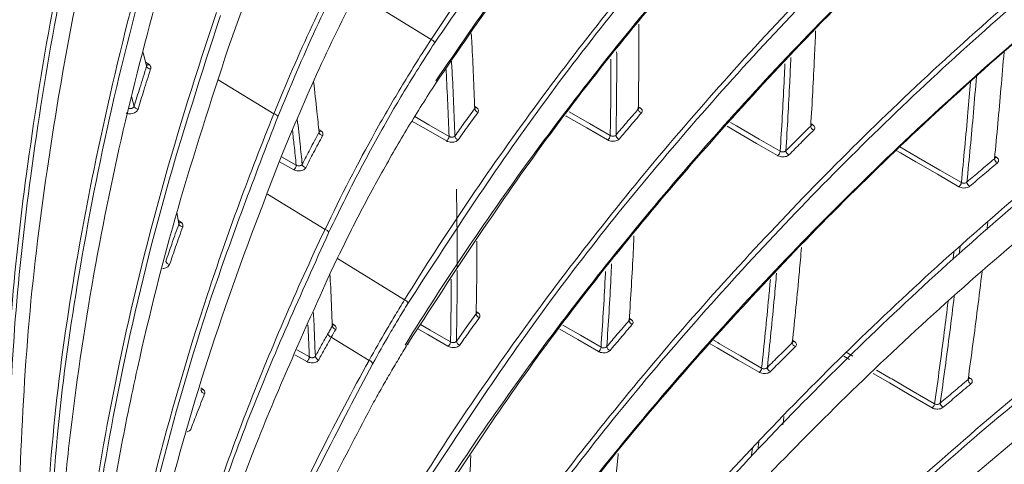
# Model space of a CAD drawing. Header units: millimetres. Extents: x 0 to 1118, y 0 to 864.
# Tile 80 of 256: x 398.95 to 412.42, y 181.28 to 187.36. Entities that reach past the tile are written whole.
import ezdxf

# ---------------------------------------------------------------- set-up
doc = ezdxf.new("R2010")
doc.units = ezdxf.units.MM

msp = doc.modelspace()

# ---------------------------------------------------------------- linework, layer by layer
at = {"color": 9, "linetype": 'Continuous', "lineweight": 15}
for p, q in [((404.579, 187.085), (403.559, 187.716)), ((400.675, 186.775), (400.718, 186.747)), ((401.669, 186.535), (402.429, 186.071)), ((400.484, 186.307), (400.517, 186.172)), ((405.174, 186.173), (405.201, 186.155)), ((407.412, 186.167), (407.438, 186.15)), ((409.771, 185.936), (409.798, 185.918)), ((403.044, 185.854), (403.073, 185.835)), ((402.702, 185.303), (402.506, 185.415)), ((402.531, 185.483), (402.734, 185.367)), ((412.286, 185.491), (412.313, 185.473)), ((412.287, 185.472), (412.29, 185.47)), ((402.341, 184.971), (403.128, 184.488)), ((401.123, 184.61), (401.158, 184.586)), ((411.811, 184.254), (411.8, 184.152)), ((404.216, 183.525), (403.298, 184.093)), ((405.196, 183.364), (405.221, 183.347)), ((407.289, 183.274), (407.314, 183.258)), ((403.227, 183.2), (403.253, 183.183)), ((409.521, 182.974), (409.547, 182.957)), ((409.521, 182.955), (409.524, 182.954)), ((410.298, 182.708), (410.223, 182.753)), ((410.252, 182.81), (410.346, 182.755)), ((411.926, 182.47), (411.953, 182.452)), ((411.926, 182.451), (411.929, 182.449)), ((401.428, 182.322), (401.458, 182.303)), ((408.957, 181.377), (408.972, 181.499))]:
    msp.add_line(p, q, dxfattribs=at)
at = {"color": 7, "linetype": 'Continuous', "lineweight": 15}
for p, q in [((400.689, 186.72), (400.641, 186.91)), ((401.13, 184.565), (401.103, 184.719)), ((412.179, 184.482), (412.19, 184.584)), ((401.132, 184.577), (401.132, 184.577)), ((403.214, 183.015), (403.731, 182.696))]:
    msp.add_line(p, q, dxfattribs=at)
at = {"color": 9, "linetype": 'Continuous', "lineweight": 15, "flags": 128}
for points in [[(405.174, 186.154), (405.176, 186.153), (405.178, 186.152)], [(406.466, 186.098), (406.745, 185.936), (407.028, 185.773)], [(404.788, 185.698), (404.511, 185.858), (404.317, 185.97)], [(404.356, 186.031), (404.547, 185.921), (404.824, 185.761)], [(406.992, 185.712), (406.71, 185.876), (406.427, 186.039), (406.421, 186.043)], [(408.673, 185.951), (408.753, 185.905), (408.777, 185.891), (409.065, 185.724), (409.352, 185.557)], [(409.317, 185.499), (409.029, 185.666), (408.742, 185.832), (408.625, 185.9)], [(411.794, 185.072), (411.501, 185.243), (411.209, 185.413), (410.996, 185.537), (410.939, 185.57)], [(410.987, 185.619), (411.222, 185.482), (411.245, 185.469), (411.537, 185.299), (411.829, 185.129)], [(403.226, 183.181), (403.228, 183.18), (403.23, 183.179)], [(404.809, 182.89), (404.532, 183.05), (404.397, 183.129)], [(404.436, 183.187), (404.568, 183.111), (404.845, 182.951)], [(406.867, 182.819), (406.584, 182.983), (406.337, 183.126)], [(406.38, 183.18), (406.62, 183.041), (406.902, 182.877)], [(408.439, 182.975), (408.5, 182.94), (408.524, 182.926), (408.811, 182.758), (409.098, 182.591)], [(402.745, 182.841), (402.802, 182.808), (402.914, 182.744)], [(409.063, 182.535), (408.776, 182.702), (408.489, 182.87), (408.396, 182.924)], [(402.879, 182.681), (402.767, 182.746), (402.716, 182.775)], [(410.671, 182.565), (410.858, 182.456), (410.88, 182.444), (411.172, 182.273), (411.464, 182.103)], [(411.428, 182.049), (411.137, 182.219), (410.845, 182.389), (410.631, 182.514), (410.623, 182.519)]]:
    msp.add_lwpolyline(points, dxfattribs=at)
at = {"color": 7, "linetype": 'Continuous', "lineweight": 15}
for centre, radius, start, end in [((404.567, 187.028), 0.058, 7.5988, 77.5244), ((400.744, 186.743), 0.06, 202.2211, 269.0713), ((400.572, 186.195), 0.0595, 202.2626, 269.6236), ((402.425, 186.012), 0.059, 17.1074, 85.6885), ((405.234, 186.149), 0.0588, 186.018, 256.1181), ((407.472, 186.141), 0.0609, 184.5665, 253.2343), ((403.104, 185.829), 0.058, 190.7271, 260.8502), ((409.832, 185.907), 0.0634, 183.5606, 250.0305), ((404.743, 185.766), 0.0814, 303.9339, 356.9329), ((404.963, 185.772), 0.0585, 186.0872, 256.5039), ((406.946, 185.78), 0.0821, 304.0649, 354.8065), ((407.167, 185.783), 0.0606, 184.6046, 253.639), ((409.27, 185.567), 0.0825, 304.1585, 353.045), ((409.493, 185.568), 0.063, 183.5767, 250.4834), ((412.349, 185.459), 0.0666, 182.9385, 246.2325), ((402.654, 185.368), 0.0808, 306.6236, 359.5136), ((402.873, 185.39), 0.058, 191.504, 261.7615), ((411.747, 185.141), 0.0828, 304.237, 351.5543), ((411.971, 185.14), 0.0661, 182.9365, 246.7754), ((401.185, 184.582), 0.0577, 197.2844, 267.3092), ((403.121, 184.43), 0.0578, 12.3685, 83.0592), ((401.006, 184.068), 0.0572, 197.3245, 267.839), ((404.205, 183.469), 0.0569, 6.4053, 78.5742), ((405.254, 183.34), 0.0585, 184.8318, 256.2688), ((407.347, 183.249), 0.0606, 183.6425, 253.3294), ((403.285, 183.178), 0.057, 187.7278, 259.9787), ((403.224, 183.071), 0.0569, 187.9144, 260.2113), ((404.237, 182.937), 0.0308, 297.7715, 1.4974), ((404.763, 182.958), 0.082, 303.9761, 354.7405), ((404.983, 182.963), 0.0582, 184.8618, 256.6602), ((406.82, 182.887), 0.0825, 304.0685, 352.8357), ((407.042, 182.89), 0.0603, 183.6464, 253.7389), ((409.581, 182.945), 0.0632, 182.8742, 250.0705), ((402.832, 182.748), 0.0816, 304.9982, 357.039), ((403.052, 182.761), 0.0567, 187.947, 260.5215), ((403.722, 182.64), 0.0568, 7.8849, 80.411), ((409.017, 182.604), 0.0828, 304.1368, 351.2471), ((409.239, 182.605), 0.0628, 182.8577, 250.5283), ((411.988, 182.438), 0.0666, 182.4876, 246.2082), ((401.441, 182.323), 0.0266, 242.3592, 310.3348), ((401.487, 182.299), 0.0558, 192.6188, 265.4287), ((411.382, 182.117), 0.083, 304.1984, 349.8955), ((411.607, 182.117), 0.066, 182.4531, 246.7567)]:
    msp.add_arc(centre, radius, start, end, dxfattribs=at)
at = {"color": 9, "linetype": 'Continuous', "lineweight": 15}
for centre, radius, start, end in [((400.696, 186.767), 0.0297, 245.0528, 317.7547), ((405.186, 186.179), 0.0282, 257.2583, 301.7924), ((407.424, 186.17), 0.025, 240.7966, 304.2024), ((403.057, 185.856), 0.0266, 242.6165, 307.3803), ((409.784, 185.938), 0.025, 240.3066, 304.4536), ((412.298, 185.496), 0.0278, 255.4606, 302.4834), ((401.139, 184.606), 0.0278, 243.3147, 314.5608), ((405.207, 183.368), 0.025, 240.7408, 304.0532), ((407.3, 183.278), 0.0249, 240.231, 304.3106), ((403.237, 183.207), 0.0288, 257.4167, 303.2348), ((409.532, 182.98), 0.0277, 255.1906, 302.3574), ((411.938, 182.475), 0.0277, 254.8361, 302.5557)]:
    msp.add_arc(centre, radius, start, end, dxfattribs=at)
at = {"color": 7, "linetype": 'Continuous', "lineweight": 15}
for points, knots in [([(411.547, 221.277), (411.012, 220.965), (409.94, 220.34), (407.98, 219.061), (405.711, 217.417), (403.228, 215.378), (400.919, 213.269), (398.765, 211.107), (396.744, 208.901), (394.837, 206.663), (392.409, 203.645), (390.392, 200.977), (388.327, 198.318), (386.801, 196.415), (385.151, 194.532), (383.709, 193.047), (382.563, 191.956), (381.348, 190.894), (380.058, 189.867), (378.682, 188.873), (377.216, 187.92), (375.661, 187.012), (374.018, 186.155), (372.289, 185.354), (370.479, 184.614), (368.59, 183.937), (366.636, 183.326), (364.624, 182.782), (362.567, 182.299), (360.476, 181.873), (358.36, 181.494), (355.523, 181.038), (351.959, 180.532), (348.212, 180.001), (345.016, 179.485), (342.522, 179.016), (340.218, 178.499), (338.103, 177.932), (336.043, 177.261), (334.326, 176.567), (332.935, 175.898), (332.222, 175.485), (331.865, 175.278)], [0, 0, 0, 0, 0.0193822, 0.0388004, 0.075345, 0.1120217, 0.1486283, 0.1853012, 0.2219431, 0.2586245, 0.2953262, 0.3688295, 0.387236, 0.4240983, 0.4615096, 0.4802981, 0.4991074, 0.5176371, 0.5361868, 0.5547781, 0.5733481, 0.5919726, 0.6105533, 0.6291427, 0.6478005, 0.6663925, 0.6850541, 0.7036351, 0.7221884, 0.740787, 0.7592835, 0.7777999, 0.8146582, 0.851371, 0.8745471, 0.8977545, 0.9169135, 0.9361394, 0.9556682, 0.9753594, 0.9876467, 1, 1, 1, 1]), ([(404.579, 187.085), (404.579, 187.085), (405.154, 187.962), (406.396, 189.701), (408.52, 192.239), (410.515, 194.291), (412.252, 195.882), (413.801, 197.188), (415.622, 198.593), (417.098, 199.551), (417.837, 200.032)], [0, 0, 0, 0, 0.000001, 0.18605, 0.372753, 0.558815, 0.652291, 0.745763, 0.872633, 1, 1, 1, 1]), ([(417.872, 199.972), (417.137, 199.494), (415.662, 198.537), (413.845, 197.136), (412.299, 195.833), (410.562, 194.243), (408.572, 192.193), (406.431, 189.656), (405.227, 187.91), (404.624, 187.036)], [0, 0, 0, 0, 0.126811, 0.25418, 0.347145, 0.440239, 0.6272, 0.813269, 1, 1, 1, 1]), ([(404.644, 186.491), (405.243, 187.362), (406.443, 189.109), (408.577, 191.643), (410.563, 193.695), (412.297, 195.286), (413.843, 196.592), (415.662, 197.998), (417.135, 198.957), (417.874, 199.438)], [0, 0, 0, 0, 0.186028, 0.372711, 0.558734, 0.652125, 0.74564, 0.872572, 1, 1, 1, 1]), ([(417.838, 199.416), (417.102, 198.937), (415.627, 197.976), (413.809, 196.571), (412.264, 195.266), (410.528, 193.674), (408.541, 191.621), (406.418, 189.102), (405.232, 187.376), (404.644, 186.522)], [0, 0, 0, 0, 0.127509, 0.255577, 0.348941, 0.442435, 0.630196, 0.817045, 1, 1, 1, 1]), ([(404.216, 183.525), (404.216, 183.525), (404.76, 184.409), (405.944, 186.161), (407.983, 188.723), (409.906, 190.797), (411.583, 192.409), (413.193, 193.841), (414.841, 195.155), (416.508, 196.349), (417.398, 196.922), (417.842, 197.208)], [0, 0, 0, 0, 0.000001, 0.177208, 0.355045, 0.532258, 0.621261, 0.710261, 0.854741, 0.927373, 1, 1, 1, 1]), ([(417.878, 197.149), (417.436, 196.864), (416.553, 196.295), (414.886, 195.102), (413.239, 193.79), (411.63, 192.359), (409.953, 190.748), (408.036, 188.676), (405.978, 186.116), (404.834, 184.357), (404.261, 183.476)], [0, 0, 0, 0, 0.072153, 0.14443, 0.289681, 0.378234, 0.4669, 0.644913, 0.822141, 1, 1, 1, 1]), ([(417.843, 196.593), (417.401, 196.308), (416.517, 195.738), (414.849, 194.543), (413.201, 193.229), (411.591, 191.797), (409.914, 190.184), (407.993, 188.111), (405.952, 185.545), (404.769, 183.793), (404.223, 182.906), (404.223, 182.906)], [0, 0, 0, 0, 0.072183, 0.144489, 0.289799, 0.37834, 0.466994, 0.644984, 0.822176, 0.999999, 1, 1, 1, 1]), ([(404.268, 182.938), (404.839, 183.816), (405.981, 185.575), (408.034, 188.132), (409.95, 190.206), (411.625, 191.817), (413.234, 193.249), (414.88, 194.561), (416.546, 195.756), (417.434, 196.328), (417.878, 196.615)], [0, 0, 0, 0, 0.1772129, 0.3550568, 0.5322629, 0.6212062, 0.7102584, 0.8547401, 0.9273116, 1, 1, 1, 1]), ([(404.223, 180.701), (404.223, 180.701), (404.767, 181.585), (405.95, 183.337), (407.987, 185.899), (409.909, 187.973), (411.585, 189.586), (413.195, 191.019), (414.842, 192.333), (416.509, 193.528), (417.398, 194.101), (417.843, 194.388)], [0, 0, 0, 0, 0.0000005, 0.1771926, 0.3550154, 0.5322136, 0.6212087, 0.7102012, 0.8547114, 0.9273579, 1, 1, 1, 1]), ([(417.878, 194.328), (417.437, 194.043), (416.553, 193.474), (414.887, 192.28), (413.24, 190.967), (411.632, 189.536), (409.956, 187.925), (408.04, 185.852), (405.984, 183.291), (404.841, 181.531), (404.268, 180.65)], [0, 0, 0, 0, 0.072168, 0.14446, 0.289741, 0.378287, 0.466945, 0.644943, 0.822156, 1, 1, 1, 1]), ([(417.842, 193.773), (417.401, 193.488), (416.516, 192.919), (414.848, 191.724), (413.2, 190.411), (411.589, 188.979), (409.911, 187.367), (407.989, 185.294), (405.946, 182.729), (404.762, 180.976), (404.216, 180.089), (404.216, 180.089)], [0, 0, 0, 0, 0.072167, 0.144458, 0.289738, 0.378287, 0.466949, 0.644955, 0.822162, 0.999999, 1, 1, 1, 1]), ([(404.261, 180.12), (404.832, 180.998), (405.976, 182.757), (408.03, 185.314), (409.947, 187.388), (411.623, 188.999), (413.232, 190.43), (414.879, 191.742), (416.545, 192.936), (417.433, 193.508), (417.878, 193.795)], [0, 0, 0, 0, 0.177228, 0.355086, 0.532308, 0.621259, 0.710319, 0.85477, 0.927327, 1, 1, 1, 1]), ([(401.804, 186.966), (402.025, 187.574), (402.356, 188.486), (402.866, 189.63), (403.399, 190.723), (404.116, 192.016), (404.759, 192.936), (405.081, 193.396)], [0, 0, 0, 0, 0.252772, 0.379117, 0.505592, 0.752269, 1, 1, 1, 1]), ([(404.599, 178.613), (404.599, 178.613), (405.172, 179.491), (406.412, 181.23), (408.531, 183.769), (410.523, 185.822), (412.257, 187.414), (413.804, 188.721), (415.624, 190.128), (417.099, 191.089), (417.838, 191.57)], [0, 0, 0, 0, 0.000001, 0.186005, 0.372665, 0.558682, 0.652135, 0.745584, 0.872543, 1, 1, 1, 1]), ([(417.874, 191.51), (417.138, 191.031), (415.664, 190.072), (413.848, 188.668), (412.304, 187.363), (410.57, 185.772), (408.583, 183.721), (406.446, 181.182), (405.245, 179.436), (404.644, 178.561)], [0, 0, 0, 0, 0.126902, 0.25436, 0.347303, 0.440375, 0.627289, 0.813312, 1, 1, 1, 1]), ([(417.837, 190.956), (417.101, 190.477), (415.625, 189.519), (413.806, 188.116), (412.259, 186.812), (410.521, 185.221), (408.526, 183.17), (406.399, 180.628), (405.156, 178.889), (404.579, 178.009), (404.579, 178.009)], [0, 0, 0, 0, 0.12684, 0.254237, 0.347199, 0.440291, 0.627247, 0.813292, 0.999999, 1, 1, 1, 1]), ([(404.624, 178.038), (405.225, 178.909), (406.428, 180.655), (408.566, 183.189), (410.556, 185.24), (412.292, 186.831), (413.839, 188.135), (415.659, 189.54), (417.134, 190.497), (417.872, 190.977)], [0, 0, 0, 0, 0.1860729, 0.3727995, 0.558867, 0.6522811, 0.74582, 0.8726612, 1, 1, 1, 1]), ([(402.429, 186.071), (402.429, 186.071), (402.762, 186.894), (403.316, 188.084), (404.152, 189.548), (404.605, 190.242), (404.838, 190.577), (404.838, 190.577)], [0, 0, 0, 0, 0.000002, 0.494368, 0.74718, 0.999998, 1, 1, 1, 1]), ([(404.883, 190.529), (404.654, 190.187), (404.196, 189.505), (403.572, 188.399), (402.993, 187.247), (402.652, 186.436), (402.481, 186.029)], [0, 0, 0, 0, 0.252785, 0.505565, 0.752532, 1, 1, 1, 1]), ([(398.323, 182.317), (398.339, 182.998), (398.371, 184.359), (398.55, 186.345), (398.791, 188.263), (399.003, 189.495), (399.109, 190.111)], [0, 0, 0, 0, 0.2646555, 0.5293217, 0.7645329, 1, 1, 1, 1]), ([(402.557, 185.552), (402.728, 185.958), (403.07, 186.77), (403.643, 187.908), (404.252, 188.987), (404.693, 189.647), (404.914, 189.977)], [0, 0, 0, 0, 0.2516135, 0.5032346, 0.75135, 1, 1, 1, 1]), ([(398.73, 181.333), (398.757, 181.982), (398.811, 183.281), (399.04, 185.323), (399.377, 187.448), (399.684, 188.919), (399.853, 189.655), (399.853, 189.655)], [0, 0, 0, 0, 0.236149, 0.472797, 0.736403, 0.999999, 1, 1, 1, 1]), ([(399.912, 189.625), (399.752, 188.89), (399.432, 187.42), (399.1, 185.297), (398.87, 183.257), (398.816, 181.959), (398.789, 181.309)], [0, 0, 0, 0, 0.263625, 0.527242, 0.76339, 1, 1, 1, 1]), ([(398.947, 180.923), (398.978, 181.648), (399.041, 183.098), (399.302, 185.216), (399.64, 187.262), (399.929, 188.578), (400.074, 189.236)], [0, 0, 0, 0, 0.264013, 0.528034, 0.763856, 1, 1, 1, 1]), ([(399.28, 179.854), (399.321, 180.544), (399.405, 181.926), (399.719, 184.089), (400.167, 186.331), (400.565, 187.874), (400.784, 188.645), (400.784, 188.645)], [0, 0, 0, 0, 0.237257, 0.475165, 0.737588, 0.999999, 1, 1, 1, 1]), ([(404.869, 176.458), (404.869, 176.458), (405.473, 177.329), (406.771, 179.054), (408.977, 181.569), (411.041, 183.597), (412.839, 185.167), (414.33, 186.363), (415.972, 187.572), (417.21, 188.36), (417.83, 188.754)], [0, 0, 0, 0, 0.000001, 0.19446, 0.389598, 0.584078, 0.681743, 0.779552, 0.889614, 1, 1, 1, 1]), ([(417.865, 188.694), (417.248, 188.301), (416.01, 187.514), (414.374, 186.308), (412.886, 185.115), (411.089, 183.547), (409.029, 181.52), (406.805, 179.005), (405.545, 177.272), (404.914, 176.405)], [0, 0, 0, 0, 0.110018, 0.220393, 0.317551, 0.414859, 0.610349, 0.804826, 1, 1, 1, 1]), ([(400.84, 188.611), (400.633, 187.84), (400.219, 186.298), (399.778, 184.06), (399.462, 181.899), (399.379, 180.518), (399.337, 179.827)], [0, 0, 0, 0, 0.262443, 0.52488, 0.762142, 1, 1, 1, 1]), ([(399.467, 179.409), (399.486, 179.791), (399.525, 180.556), (399.679, 182.094), (399.959, 183.944), (400.41, 186.107), (400.786, 187.496), (400.974, 188.191)], [0, 0, 0, 0, 0.131702, 0.263529, 0.527031, 0.763318, 1, 1, 1, 1]), ([(404.883, 175.888), (405.514, 176.753), (406.779, 178.484), (409.005, 180.993), (411.07, 183.019), (412.871, 184.586), (414.364, 185.779), (416.006, 186.985), (417.244, 187.769), (417.863, 188.162)], [0, 0, 0, 0, 0.194559, 0.389795, 0.58435, 0.682055, 0.779903, 0.88979, 1, 1, 1, 1]), ([(399.724, 178.26), (399.781, 178.987), (399.896, 180.445), (400.303, 182.713), (400.874, 185.052), (401.372, 186.654), (401.645, 187.454), (401.645, 187.454)], [0, 0, 0, 0, 0.238325, 0.477478, 0.738746, 0.999999, 1, 1, 1, 1]), ([(401.699, 187.416), (401.44, 186.616), (400.922, 185.017), (400.361, 182.681), (399.951, 180.415), (399.837, 178.959), (399.78, 178.229)], [0, 0, 0, 0, 0.261288, 0.522571, 0.76091, 1, 1, 1, 1]), ([(407.412, 186.136), (407.414, 186.29), (407.419, 186.596), (407.422, 186.984), (407.421, 187.217), (407.421, 187.298)], [0, 0, 0, 0, 0.394146, 0.788327, 1, 1, 1, 1]), ([(405.175, 186.143), (405.17, 186.292), (405.158, 186.59), (405.142, 186.932), (405.131, 187.125), (405.128, 187.17)], [0, 0, 0, 0, 0.433241, 0.866529, 1, 1, 1, 1]), ([(409.769, 185.903), (409.779, 186.06), (409.798, 186.375), (409.82, 186.809), (409.832, 187.085), (409.837, 187.205)], [0, 0, 0, 0, 0.36094, 0.721907, 1, 1, 1, 1]), ([(403.128, 184.488), (403.128, 184.488), (403.346, 184.947), (403.692, 185.619), (404.187, 186.471), (404.447, 186.883), (404.579, 187.085), (404.579, 187.085)], [0, 0, 0, 0, 0.000003, 0.496084, 0.74804, 0.999997, 1, 1, 1, 1]), ([(404.624, 187.036), (404.494, 186.832), (404.232, 186.424), (403.863, 185.783), (403.508, 185.125), (403.288, 184.67), (403.177, 184.443)], [0, 0, 0, 0, 0.251946, 0.50389, 0.751854, 1, 1, 1, 1]), ([(399.881, 177.782), (399.907, 178.18), (399.96, 178.979), (400.112, 180.181), (400.31, 181.386), (400.624, 182.919), (401.092, 184.781), (401.567, 186.237), (401.804, 186.966)], [0, 0, 0, 0, 0.130975, 0.2621051, 0.3930937, 0.5241941, 0.7618569, 1, 1, 1, 1]), ([(412.282, 185.456), (412.298, 185.616), (412.329, 185.938), (412.372, 186.424), (412.4, 186.751), (412.413, 186.917), (412.413, 186.917)], [0, 0, 0, 0, 0.328561, 0.657144, 0.999374, 1, 1, 1, 1]), ([(400.682, 186.747), (400.683, 186.746), (400.686, 186.743), (400.688, 186.738), (400.689, 186.735), (400.689, 186.734)], [0, 0, 0, 0, 0.3601388, 0.7537756, 1, 1, 1, 1]), ([(400.743, 186.683), (400.744, 186.687), (400.746, 186.694), (400.746, 186.706), (400.743, 186.718), (400.737, 186.729), (400.729, 186.739), (400.722, 186.744), (400.718, 186.747)], [0, 0, 0, 0, 0.161061, 0.326506, 0.492473, 0.663256, 0.829221, 1, 1, 1, 1]), ([(400.517, 186.172), (400.53, 186.215), (400.556, 186.299), (400.598, 186.433), (400.642, 186.573), (400.673, 186.671), (400.689, 186.72)], [0, 0, 0, 0, 0.231563, 0.463128, 0.731563, 1, 1, 1, 1]), ([(400.743, 186.683), (400.728, 186.634), (400.696, 186.536), (400.652, 186.396), (400.611, 186.262), (400.585, 186.178), (400.572, 186.135)], [0, 0, 0, 0, 0.268436, 0.536874, 0.768436, 1, 1, 1, 1]), ([(403.047, 185.818), (403.038, 185.912), (403.014, 186.143), (402.988, 186.372), (402.972, 186.508)], [0, 0, 0, 0, 0.406951, 1, 1, 1, 1]), ([(403.223, 183.941), (403.333, 184.167), (403.552, 184.619), (403.902, 185.268), (404.264, 185.895), (404.517, 186.292), (404.644, 186.491)], [0, 0, 0, 0, 0.250788, 0.50158, 0.750695, 1, 1, 1, 1]), ([(400.063, 176.558), (400.135, 177.315), (400.28, 178.833), (400.788, 181.186), (401.489, 183.602), (402.098, 185.25), (402.429, 186.071), (402.429, 186.071)], [0, 0, 0, 0, 0.238669, 0.478361, 0.739189, 0.999999, 1, 1, 1, 1]), ([(400.409, 186.083), (400.41, 186.082), (400.42, 186.077), (400.442, 186.07), (400.475, 186.069), (400.509, 186.076), (400.538, 186.091), (400.561, 186.111), (400.568, 186.127), (400.572, 186.135)], [0, 0, 0, 0, 0.0270534, 0.189226, 0.3514594, 0.5136856, 0.67584, 0.8379189, 1, 1, 1, 1]), ([(400.517, 186.172), (400.515, 186.168), (400.512, 186.16), (400.5, 186.151), (400.485, 186.144), (400.468, 186.141), (400.452, 186.142), (400.441, 186.145), (400.436, 186.148), (400.435, 186.148)], [0, 0, 0, 0, 0.16198, 0.324063, 0.486295, 0.648609, 0.81087, 0.972969, 1, 1, 1, 1]), ([(404.905, 185.765), (404.947, 185.825), (405.037, 185.951), (405.128, 186.077), (405.175, 186.143)], [0, 0, 0, 0, 0.4741347, 1, 1, 1, 1]), ([(405.22, 186.092), (405.196, 186.059), (405.148, 185.993), (405.079, 185.897), (405.013, 185.804), (404.97, 185.745), (404.949, 185.715)], [0, 0, 0, 0, 0.262932, 0.525865, 0.762932, 1, 1, 1, 1]), ([(405.179, 186.155), (405.179, 186.152), (405.179, 186.148), (405.176, 186.144), (405.175, 186.143)], [0, 0, 0, 0, 0.6774, 1, 1, 1, 1]), ([(405.18, 186.15), (405.18, 186.15), (405.18, 186.15), (405.18, 186.153), (405.18, 186.155)], [0, 0, 0, 0, 0.48973, 1, 1, 1, 1]), ([(405.22, 186.092), (405.221, 186.094), (405.227, 186.103), (405.229, 186.119), (405.221, 186.139), (405.207, 186.15), (405.201, 186.155)], [0, 0, 0, 0, 0.11936, 0.412809, 0.70641, 1, 1, 1, 1]), ([(407.107, 185.779), (407.155, 185.835), (407.256, 185.955), (407.358, 186.074), (407.412, 186.136)], [0, 0, 0, 0, 0.473727, 1, 1, 1, 1]), ([(407.455, 186.083), (407.428, 186.051), (407.374, 185.989), (407.297, 185.898), (407.222, 185.81), (407.174, 185.754), (407.15, 185.725)], [0, 0, 0, 0, 0.263136, 0.526273, 0.763136, 1, 1, 1, 1]), ([(407.416, 186.15), (407.416, 186.147), (407.416, 186.142), (407.413, 186.138), (407.412, 186.136)], [0, 0, 0, 0, 0.563183, 1, 1, 1, 1]), ([(407.418, 186.144), (407.418, 186.144), (407.417, 186.144), (407.417, 186.148), (407.417, 186.149)], [0, 0, 0, 0, 0.45837, 1, 1, 1, 1]), ([(407.455, 186.083), (407.457, 186.086), (407.464, 186.096), (407.467, 186.113), (407.459, 186.133), (407.445, 186.144), (407.438, 186.15)], [0, 0, 0, 0, 0.1642981, 0.4428494, 0.7214257, 1, 1, 1, 1]), ([(402.481, 186.029), (402.166, 185.207), (401.534, 183.563), (400.843, 181.151), (400.334, 178.8), (400.189, 177.283), (400.116, 176.524)], [0, 0, 0, 0, 0.260847, 0.521692, 0.760388, 1, 1, 1, 1]), ([(405.036, 174.237), (405.036, 174.237), (405.672, 175.1), (407.031, 176.809), (408.945, 178.883), (410.612, 180.498), (411.934, 181.684), (413.333, 182.843), (414.781, 183.942), (416.267, 184.981), (417.303, 185.619), (417.821, 185.939)], [0, 0, 0, 0, 0.000001, 0.202343, 0.405391, 0.506593, 0.607793, 0.709543, 0.811288, 0.90554, 1, 1, 1, 1]), ([(402.816, 185.379), (402.852, 185.448), (402.928, 185.596), (403.006, 185.741), (403.047, 185.818)], [0, 0, 0, 0, 0.46929, 1, 1, 1, 1]), ([(403.05, 185.83), (403.05, 185.827), (403.05, 185.823), (403.048, 185.819), (403.047, 185.818)], [0, 0, 0, 0, 0.819191, 1, 1, 1, 1]), ([(403.051, 185.827), (403.05, 185.828), (403.05, 185.828), (403.05, 185.829), (403.05, 185.83)], [0, 0, 0, 0, 0.77417, 1, 1, 1, 1]), ([(403.095, 185.772), (403.096, 185.773), (403.1, 185.781), (403.102, 185.797), (403.094, 185.818), (403.08, 185.829), (403.073, 185.835)], [0, 0, 0, 0, 0.064389, 0.376108, 0.688012, 1, 1, 1, 1]), ([(417.856, 185.879), (417.339, 185.56), (416.304, 184.922), (414.823, 183.886), (413.38, 182.791), (411.984, 181.635), (410.66, 180.448), (408.993, 178.832), (407.065, 176.759), (405.743, 175.042), (405.081, 174.182)], [0, 0, 0, 0, 0.094216, 0.188658, 0.289744, 0.391004, 0.492715, 0.59455, 0.796908, 1, 1, 1, 1]), ([(409.43, 185.564), (409.483, 185.618), (409.566, 185.701), (409.68, 185.814), (409.739, 185.873), (409.769, 185.903)], [0, 0, 0, 0, 0.475553, 0.737776, 1, 1, 1, 1]), ([(409.811, 185.847), (409.781, 185.818), (409.721, 185.759), (409.608, 185.646), (409.525, 185.562), (409.472, 185.509)], [0, 0, 0, 0, 0.2622221, 0.5244457, 1, 1, 1, 1]), ([(409.775, 185.918), (409.775, 185.916), (409.775, 185.91), (409.771, 185.905), (409.769, 185.903)], [0, 0, 0, 0, 0.459256, 1, 1, 1, 1]), ([(409.777, 185.912), (409.777, 185.912), (409.776, 185.913), (409.777, 185.916), (409.777, 185.918)], [0, 0, 0, 0, 0.512836, 1, 1, 1, 1]), ([(409.811, 185.847), (409.815, 185.852), (409.823, 185.862), (409.826, 185.881), (409.818, 185.901), (409.805, 185.912), (409.798, 185.918)], [0, 0, 0, 0, 0.208558, 0.472698, 0.736339, 1, 1, 1, 1]), ([(403.095, 185.772), (403.075, 185.734), (403.033, 185.657), (402.974, 185.545), (402.918, 185.437), (402.883, 185.368), (402.865, 185.333)], [0, 0, 0, 0, 0.265352, 0.530709, 0.765353, 1, 1, 1, 1]), ([(404.788, 185.698), (404.795, 185.695), (404.81, 185.687), (404.84, 185.681), (404.874, 185.68), (404.906, 185.686), (404.933, 185.697), (404.944, 185.709), (404.949, 185.715)], [0, 0, 0, 0, 0.1268036, 0.301623, 0.4764845, 0.6511517, 0.8255707, 1, 1, 1, 1]), ([(404.905, 185.765), (404.902, 185.763), (404.897, 185.757), (404.883, 185.752), (404.867, 185.75), (404.85, 185.752), (404.835, 185.756), (404.827, 185.76), (404.824, 185.761)], [0, 0, 0, 0, 0.174162, 0.3486575, 0.5235928, 0.6986773, 0.8734557, 1, 1, 1, 1]), ([(406.992, 185.712), (406.997, 185.71), (407.01, 185.703), (407.037, 185.696), (407.071, 185.693), (407.104, 185.698), (407.133, 185.709), (407.145, 185.72), (407.15, 185.725)], [0, 0, 0, 0, 0.098274, 0.278676, 0.458996, 0.639303, 0.819652, 1, 1, 1, 1]), ([(407.107, 185.779), (407.104, 185.776), (407.098, 185.77), (407.084, 185.765), (407.068, 185.763), (407.051, 185.764), (407.037, 185.768), (407.03, 185.772), (407.028, 185.773)], [0, 0, 0, 0, 0.180304, 0.36055, 0.540772, 0.721094, 0.901617, 1, 1, 1, 1]), ([(400.188, 176.048), (400.222, 176.462), (400.289, 177.289), (400.478, 178.534), (400.723, 179.78), (401.11, 181.367), (401.686, 183.295), (402.266, 184.799), (402.557, 185.552)], [0, 0, 0, 0, 0.130563, 0.261315, 0.391892, 0.5226, 0.761016, 1, 1, 1, 1]), ([(409.43, 185.564), (409.427, 185.561), (409.42, 185.555), (409.405, 185.549), (409.388, 185.547), (409.371, 185.549), (409.359, 185.553), (409.354, 185.556), (409.352, 185.557)], [0, 0, 0, 0, 0.188396, 0.376361, 0.563509, 0.749854, 0.935873, 1, 1, 1, 1]), ([(409.317, 185.499), (409.32, 185.497), (409.331, 185.491), (409.355, 185.483), (409.389, 185.48), (409.422, 185.483), (409.452, 185.493), (409.465, 185.503), (409.472, 185.509)], [0, 0, 0, 0, 0.064223, 0.250699, 0.437497, 0.624784, 0.812398, 1, 1, 1, 1]), ([(411.905, 185.137), (411.965, 185.188), (412.057, 185.266), (412.183, 185.373), (412.249, 185.428), (412.282, 185.456)], [0, 0, 0, 0, 0.477398, 0.738698, 1, 1, 1, 1]), ([(412.322, 185.398), (412.289, 185.371), (412.223, 185.315), (412.127, 185.234), (412.034, 185.156), (411.975, 185.105), (411.945, 185.079)], [0, 0, 0, 0, 0.261299, 0.5226, 0.761299, 1, 1, 1, 1]), ([(412.291, 185.474), (412.291, 185.471), (412.29, 185.465), (412.285, 185.459), (412.282, 185.456)], [0, 0, 0, 0, 0.374862, 1, 1, 1, 1]), ([(412.292, 185.467), (412.292, 185.467), (412.292, 185.468), (412.292, 185.471), (412.292, 185.474)], [0, 0, 0, 0, 0.415053, 1, 1, 1, 1]), ([(412.322, 185.398), (412.322, 185.398), (412.328, 185.404), (412.338, 185.416), (412.341, 185.436), (412.334, 185.456), (412.32, 185.467), (412.313, 185.473)], [0, 0, 0, 0, 0.003484, 0.254351, 0.503672, 0.751814, 1, 1, 1, 1]), ([(402.702, 185.303), (402.71, 185.299), (402.727, 185.291), (402.76, 185.287), (402.794, 185.289), (402.826, 185.298), (402.851, 185.313), (402.86, 185.326), (402.865, 185.333)], [0, 0, 0, 0, 0.15705, 0.325902, 0.494675, 0.663238, 0.831607, 1, 1, 1, 1]), ([(402.816, 185.379), (402.814, 185.376), (402.809, 185.369), (402.797, 185.362), (402.781, 185.358), (402.764, 185.358), (402.747, 185.361), (402.739, 185.365), (402.734, 185.367)], [0, 0, 0, 0, 0.168245, 0.336713, 0.505493, 0.674425, 0.843232, 1, 1, 1, 1]), ([(405.04, 173.671), (405.703, 174.527), (407.032, 176.243), (408.964, 178.311), (410.635, 179.923), (411.96, 181.106), (413.363, 182.264), (414.814, 183.359), (416.301, 184.393), (417.336, 185.028), (417.855, 185.346)], [0, 0, 0, 0, 0.202472, 0.405647, 0.506838, 0.608147, 0.709863, 0.811747, 0.905769, 1, 1, 1, 1]), ([(411.905, 185.137), (411.901, 185.134), (411.894, 185.127), (411.878, 185.122), (411.861, 185.12), (411.844, 185.122), (411.834, 185.126), (411.829, 185.129)], [0, 0, 0, 0, 0.198856, 0.39675, 0.592561, 0.785966, 1, 1, 1, 1]), ([(411.794, 185.072), (411.795, 185.072), (411.804, 185.067), (411.824, 185.059), (411.858, 185.054), (411.892, 185.056), (411.923, 185.064), (411.938, 185.074), (411.945, 185.079)], [0, 0, 0, 0, 0.022567, 0.216086, 0.410691, 0.606633, 0.80333, 1, 1, 1, 1]), ([(401.126, 184.588), (401.127, 184.588), (401.128, 184.586), (401.13, 184.582), (401.131, 184.579), (401.131, 184.577)], [0, 0, 0, 0, 0.135248, 0.607713, 1, 1, 1, 1]), ([(401.183, 184.525), (401.184, 184.528), (401.186, 184.536), (401.186, 184.547), (401.183, 184.558), (401.177, 184.569), (401.169, 184.578), (401.162, 184.584), (401.158, 184.586)], [0, 0, 0, 0, 0.161684, 0.327826, 0.493468, 0.663917, 0.829557, 1, 1, 1, 1]), ([(400.294, 174.755), (400.382, 175.536), (400.557, 177.101), (401.168, 179.514), (402.009, 181.981), (402.733, 183.655), (403.128, 184.488), (403.128, 184.488)], [0, 0, 0, 0, 0.2388414, 0.4789144, 0.739467, 0.999999, 1, 1, 1, 1]), ([(400.951, 184.051), (400.964, 184.09), (400.992, 184.17), (401.035, 184.295), (401.081, 184.427), (401.114, 184.519), (401.13, 184.565)], [0, 0, 0, 0, 0.231555, 0.463111, 0.731554, 1, 1, 1, 1]), ([(401.183, 184.525), (401.166, 184.479), (401.134, 184.387), (401.088, 184.255), (401.044, 184.13), (401.017, 184.05), (401.003, 184.01)], [0, 0, 0, 0, 0.268444, 0.536891, 0.768445, 1, 1, 1, 1]), ([(403.177, 184.443), (402.801, 183.608), (402.237, 182.357), (401.627, 180.672), (401.113, 179.051), (400.609, 177.065), (400.433, 175.501), (400.345, 174.718)], [0, 0, 0, 0, 0.260563, 0.390802, 0.521156, 0.760032, 1, 1, 1, 1]), ([(405.195, 183.336), (405.198, 183.48), (405.203, 183.769), (405.206, 184.099), (405.205, 184.285), (405.205, 184.327)], [0, 0, 0, 0, 0.435131, 0.870304, 1, 1, 1, 1]), ([(407.287, 183.245), (407.297, 183.402), (407.318, 183.718), (407.339, 184.103), (407.35, 184.33), (407.353, 184.401)], [0, 0, 0, 0, 0.407248, 0.814532, 1, 1, 1, 1]), ([(409.518, 182.942), (409.535, 183.103), (409.569, 183.425), (409.61, 183.858), (409.634, 184.129), (409.644, 184.24)], [0, 0, 0, 0, 0.371075, 0.742179, 1, 1, 1, 1]), ([(400.389, 174.217), (400.429, 174.642), (400.51, 175.495), (400.738, 176.774), (401.032, 178.051), (401.496, 179.675), (402.185, 181.645), (402.877, 183.175), (403.223, 183.941)], [0, 0, 0, 0, 0.130459, 0.261148, 0.391619, 0.522246, 0.760795, 1, 1, 1, 1]), ([(411.921, 182.435), (411.943, 182.597), (411.988, 182.922), (412.052, 183.413), (412.092, 183.742), (412.112, 183.91)], [0, 0, 0, 0, 0.329045, 0.658113, 1, 1, 1, 1]), ([(403.228, 183.17), (403.227, 183.19), (403.221, 183.365), (403.211, 183.601), (403.199, 183.816), (403.195, 183.877)], [0, 0, 0, 0, 0.082123, 0.73779, 1, 1, 1, 1]), ([(403.731, 182.696), (403.731, 182.696), (403.809, 182.837), (403.928, 183.047), (404.091, 183.321), (404.174, 183.457), (404.216, 183.525), (404.216, 183.525)], [0, 0, 0, 0, 0.00001, 0.497231, 0.748615, 0.99999, 1, 1, 1, 1]), ([(404.261, 183.476), (404.22, 183.408), (404.137, 183.272), (403.975, 182.998), (403.856, 182.788), (403.778, 182.648)], [0, 0, 0, 0, 0.251385, 0.502768, 1, 1, 1, 1]), ([(404.925, 182.958), (404.967, 183.017), (405.056, 183.143), (405.147, 183.269), (405.195, 183.336)], [0, 0, 0, 0, 0.470081, 1, 1, 1, 1]), ([(405.24, 183.284), (405.216, 183.25), (405.167, 183.184), (405.098, 183.088), (405.032, 182.995), (404.991, 182.936), (404.97, 182.906)], [0, 0, 0, 0, 0.2649587, 0.5299187, 0.7649589, 1, 1, 1, 1]), ([(405.199, 183.347), (405.199, 183.344), (405.198, 183.34), (405.196, 183.337), (405.195, 183.336)], [0, 0, 0, 0, 0.656094, 1, 1, 1, 1]), ([(405.2, 183.341), (405.2, 183.341), (405.2, 183.342), (405.2, 183.345), (405.2, 183.347)], [0, 0, 0, 0, 0.45383, 1, 1, 1, 1]), ([(405.24, 183.284), (405.241, 183.286), (405.247, 183.295), (405.249, 183.311), (405.241, 183.331), (405.227, 183.342), (405.221, 183.347)], [0, 0, 0, 0, 0.1171131, 0.4113883, 0.7056954, 1, 1, 1, 1]), ([(406.981, 182.886), (407.029, 182.942), (407.103, 183.03), (407.205, 183.149), (407.26, 183.213), (407.287, 183.245)], [0, 0, 0, 0, 0.467424, 0.733711, 1, 1, 1, 1]), ([(407.292, 183.258), (407.292, 183.256), (407.291, 183.251), (407.288, 183.247), (407.287, 183.245)], [0, 0, 0, 0, 0.529382, 1, 1, 1, 1]), ([(407.293, 183.252), (407.293, 183.252), (407.293, 183.253), (407.293, 183.256), (407.293, 183.258)], [0, 0, 0, 0, 0.504832, 1, 1, 1, 1]), ([(407.33, 183.191), (407.333, 183.194), (407.34, 183.204), (407.342, 183.221), (407.334, 183.241), (407.321, 183.252), (407.314, 183.258)], [0, 0, 0, 0, 0.164738, 0.44354, 0.721759, 1, 1, 1, 1]), ([(403.168, 183.063), (403.178, 183.081), (403.198, 183.117), (403.218, 183.153), (403.228, 183.17)], [0, 0, 0, 0, 0.499999, 1, 1, 1, 1]), ([(403.275, 183.122), (403.254, 183.086), (403.234, 183.051), (403.214, 183.015), (403.214, 183.015)], [0, 0, 0, 0, 0.99992, 1, 1, 1, 1]), ([(403.23, 183.181), (403.23, 183.178), (403.23, 183.174), (403.228, 183.171), (403.228, 183.17)], [0, 0, 0, 0, 0.804602, 1, 1, 1, 1]), ([(403.232, 183.176), (403.231, 183.177), (403.231, 183.177), (403.231, 183.18), (403.231, 183.181)], [0, 0, 0, 0, 0.622031, 1, 1, 1, 1]), ([(403.275, 183.122), (403.275, 183.123), (403.279, 183.131), (403.281, 183.146), (403.274, 183.166), (403.26, 183.177), (403.253, 183.183)], [0, 0, 0, 0, 0.063418, 0.375387, 0.687653, 1, 1, 1, 1]), ([(405.103, 171.948), (405.103, 171.948), (405.606, 172.591), (406.659, 173.865), (408.376, 175.728), (410.236, 177.539), (411.975, 179.051), (413.541, 180.286), (414.886, 181.265), (416.296, 182.216), (417.305, 182.816), (417.809, 183.117)], [0, 0, 0, 0, 0.0000006, 0.1575122, 0.3153245, 0.4713083, 0.6276879, 0.7204531, 0.813214, 0.9066115, 1, 1, 1, 1]), ([(407.33, 183.191), (407.303, 183.159), (407.248, 183.095), (407.17, 183.004), (407.096, 182.916), (407.048, 182.86), (407.025, 182.832)], [0, 0, 0, 0, 0.266287, 0.532575, 0.766287, 1, 1, 1, 1]), ([(402.996, 182.753), (403.024, 182.805), (403.081, 182.908), (403.139, 183.012), (403.168, 183.063)], [0, 0, 0, 0, 0.499997, 1, 1, 1, 1]), ([(403.214, 183.015), (403.214, 183.015), (403.185, 182.963), (403.142, 182.886), (403.085, 182.783), (403.057, 182.731), (403.042, 182.705)], [0, 0, 0, 0, 0.000028, 0.500011, 0.750005, 1, 1, 1, 1]), ([(417.843, 183.056), (417.843, 183.056), (417.336, 182.763), (416.347, 182.161), (414.936, 181.216), (413.59, 180.235), (412.02, 178.997), (410.278, 177.483), (408.422, 175.673), (406.697, 173.811), (405.664, 172.532), (405.147, 171.892)], [0, 0, 0, 0, 0.000001, 0.092596, 0.185407, 0.278753, 0.372238, 0.528217, 0.684622, 0.842155, 1, 1, 1, 1]), ([(403.793, 182.124), (403.832, 182.193), (403.909, 182.332), (404.027, 182.537), (404.147, 182.739), (404.228, 182.871), (404.268, 182.938)], [0, 0, 0, 0, 0.250229, 0.500459, 0.750219, 1, 1, 1, 1]), ([(404.809, 182.89), (404.815, 182.887), (404.83, 182.879), (404.86, 182.873), (404.894, 182.872), (404.926, 182.878), (404.954, 182.889), (404.964, 182.901), (404.97, 182.906)], [0, 0, 0, 0, 0.128417, 0.302775, 0.477059, 0.651341, 0.825672, 1, 1, 1, 1]), ([(404.925, 182.958), (404.922, 182.955), (404.917, 182.949), (404.903, 182.943), (404.887, 182.941), (404.87, 182.941), (404.855, 182.945), (404.848, 182.949), (404.845, 182.951)], [0, 0, 0, 0, 0.174295, 0.348525, 0.522714, 0.696983, 0.871441, 1, 1, 1, 1]), ([(406.867, 182.819), (406.871, 182.817), (406.884, 182.81), (406.911, 182.802), (406.945, 182.8), (406.978, 182.805), (407.007, 182.816), (407.019, 182.827), (407.025, 182.832)], [0, 0, 0, 0, 0.097239, 0.277024, 0.457212, 0.637933, 0.818972, 1, 1, 1, 1]), ([(406.981, 182.886), (406.978, 182.883), (406.972, 182.877), (406.958, 182.871), (406.942, 182.868), (406.925, 182.868), (406.911, 182.872), (406.904, 182.876), (406.902, 182.877)], [0, 0, 0, 0, 0.18191, 0.363401, 0.544041, 0.723751, 0.902972, 1, 1, 1, 1]), ([(409.177, 182.601), (409.23, 182.655), (409.313, 182.739), (409.427, 182.852), (409.488, 182.912), (409.518, 182.942)], [0, 0, 0, 0, 0.47156, 0.735779, 1, 1, 1, 1]), ([(409.56, 182.886), (409.529, 182.856), (409.469, 182.796), (409.355, 182.683), (409.272, 182.599), (409.218, 182.545)], [0, 0, 0, 0, 0.264219, 0.528439, 1, 1, 1, 1]), ([(409.525, 182.957), (409.524, 182.955), (409.524, 182.95), (409.52, 182.945), (409.518, 182.942)], [0, 0, 0, 0, 0.424508, 1, 1, 1, 1]), ([(409.526, 182.951), (409.526, 182.951), (409.525, 182.952), (409.526, 182.955), (409.526, 182.957)], [0, 0, 0, 0, 0.483854, 1, 1, 1, 1]), ([(409.56, 182.886), (409.564, 182.89), (409.573, 182.901), (409.575, 182.92), (409.568, 182.94), (409.554, 182.951), (409.547, 182.957)], [0, 0, 0, 0, 0.211142, 0.474997, 0.737472, 1, 1, 1, 1]), ([(402.879, 182.681), (402.888, 182.677), (402.905, 182.669), (402.938, 182.664), (402.972, 182.665), (403.003, 182.673), (403.029, 182.686), (403.038, 182.699), (403.042, 182.705)], [0, 0, 0, 0, 0.15724, 0.325993, 0.494653, 0.663166, 0.831581, 1, 1, 1, 1]), ([(402.996, 182.753), (402.993, 182.75), (402.989, 182.744), (402.976, 182.738), (402.96, 182.734), (402.943, 182.734), (402.927, 182.737), (402.918, 182.742), (402.914, 182.744)], [0, 0, 0, 0, 0.168173, 0.336479, 0.505032, 0.673827, 0.842717, 1, 1, 1, 1]), ([(400.418, 172.86), (400.46, 173.26), (400.544, 174.058), (400.856, 175.656), (401.438, 177.707), (402.429, 180.193), (403.272, 181.866), (403.731, 182.696), (403.731, 182.696)], [0, 0, 0, 0, 0.119803, 0.239614, 0.48064, 0.740331, 0.999999, 1, 1, 1, 1]), ([(403.778, 182.648), (403.34, 181.815), (402.683, 180.565), (401.971, 178.874), (401.366, 177.239), (400.907, 175.62), (400.594, 174.024), (400.51, 173.221), (400.467, 172.82)], [0, 0, 0, 0, 0.259698, 0.389501, 0.519433, 0.759048, 0.879423, 1, 1, 1, 1]), ([(409.177, 182.601), (409.173, 182.598), (409.167, 182.592), (409.151, 182.585), (409.134, 182.582), (409.117, 182.583), (409.105, 182.587), (409.1, 182.59), (409.098, 182.591)], [0, 0, 0, 0, 0.191212, 0.381565, 0.569846, 0.755457, 0.939208, 1, 1, 1, 1]), ([(379.922, 179.71), (380.572, 180.058), (381.903, 180.77), (383.891, 181.551), (385.869, 182.117), (387.804, 182.431), (389.676, 182.489), (391.464, 182.284), (393.139, 181.816), (394.684, 181.091), (396.084, 180.116), (397.326, 178.899), (398.398, 177.452), (399.29, 175.79), (399.992, 173.929), (400.499, 171.886), (400.805, 169.68), (400.907, 167.335), (400.805, 164.871), (400.499, 162.312), (399.99, 159.684), (399.28, 156.941), (398.628, 155.077), (398.29, 154.11)], [0, 0, 0, 0, 0.044762, 0.091476, 0.13819, 0.184905, 0.232631, 0.280357, 0.328083, 0.375809, 0.423535, 0.471262, 0.518988, 0.566714, 0.61444, 0.662166, 0.709892, 0.757618, 0.805345, 0.853071, 0.900797, 0.948523, 1, 1, 1, 1]), ([(405.098, 171.386), (405.794, 172.234), (407.189, 173.932), (409.201, 175.974), (410.938, 177.563), (412.314, 178.727), (413.774, 179.861), (415.538, 181.127), (416.913, 181.962), (417.725, 182.454)], [0, 0, 0, 0, 0.211223, 0.4231848, 0.5287477, 0.6344422, 0.7406044, 0.8469625, 1, 1, 1, 1]), ([(409.063, 182.535), (409.066, 182.534), (409.077, 182.528), (409.101, 182.52), (409.135, 182.516), (409.168, 182.52), (409.199, 182.529), (409.212, 182.54), (409.218, 182.545)], [0, 0, 0, 0, 0.061356, 0.246945, 0.433821, 0.622099, 0.811061, 1, 1, 1, 1]), ([(411.541, 182.114), (411.6, 182.165), (411.693, 182.244), (411.82, 182.351), (411.887, 182.407), (411.921, 182.435)], [0, 0, 0, 0, 0.473578, 0.736788, 1, 1, 1, 1]), ([(411.93, 182.453), (411.93, 182.451), (411.929, 182.444), (411.924, 182.439), (411.921, 182.435)], [0, 0, 0, 0, 0.340442, 1, 1, 1, 1]), ([(411.931, 182.446), (411.931, 182.446), (411.931, 182.447), (411.931, 182.451), (411.931, 182.453)], [0, 0, 0, 0, 0.394471, 1, 1, 1, 1]), ([(411.961, 182.377), (411.961, 182.377), (411.968, 182.383), (411.977, 182.395), (411.98, 182.415), (411.973, 182.435), (411.959, 182.446), (411.953, 182.452)], [0, 0, 0, 0, 0.007003, 0.258798, 0.507307, 0.753612, 1, 1, 1, 1]), ([(401.432, 182.297), (401.433, 182.296), (401.435, 182.294), (401.434, 182.296), (401.434, 182.297)], [0, 0, 0, 0, 0.472228, 1, 1, 1, 1]), ([(401.433, 182.297), (401.434, 182.295), (401.434, 182.292), (401.433, 182.289), (401.432, 182.287)], [0, 0, 0, 0, 0.474016, 1, 1, 1, 1]), ([(401.482, 182.243), (401.483, 182.247), (401.485, 182.254), (401.485, 182.264), (401.483, 182.275), (401.477, 182.285), (401.469, 182.295), (401.462, 182.3), (401.458, 182.303)], [0, 0, 0, 0, 0.1621011, 0.3287101, 0.4941343, 0.6643601, 0.8297816, 1, 1, 1, 1]), ([(411.961, 182.377), (411.927, 182.349), (411.86, 182.293), (411.763, 182.211), (411.67, 182.132), (411.61, 182.081), (411.58, 182.056)], [0, 0, 0, 0, 0.2632087, 0.5264194, 0.763209, 1, 1, 1, 1]), ([(401.482, 182.243), (401.465, 182.2), (401.432, 182.115), (401.384, 181.992), (401.339, 181.875), (401.311, 181.801), (401.297, 181.764)], [0, 0, 0, 0, 0.268479, 0.536959, 0.768479, 1, 1, 1, 1]), ([(400.482, 172.296), (400.528, 172.73), (400.621, 173.599), (400.887, 174.898), (401.231, 176.193), (401.774, 177.835), (402.58, 179.822), (403.389, 181.356), (403.793, 182.124)], [0, 0, 0, 0, 0.130336, 0.260944, 0.391291, 0.521817, 0.760534, 1, 1, 1, 1]), ([(411.428, 182.049), (411.429, 182.048), (411.438, 182.043), (411.459, 182.035), (411.492, 182.03), (411.527, 182.032), (411.558, 182.041), (411.573, 182.051), (411.58, 182.056)], [0, 0, 0, 0, 0.018402, 0.210666, 0.405364, 0.602722, 0.801382, 1, 1, 1, 1]), ([(411.541, 182.114), (411.537, 182.11), (411.529, 182.104), (411.513, 182.097), (411.496, 182.094), (411.478, 182.096), (411.468, 182.1), (411.464, 182.103)], [0, 0, 0, 0, 0.202736, 0.403907, 0.601193, 0.793453, 1, 1, 1, 1]), ([(409.389, 181.818), (409.393, 181.85), (409.398, 181.887), (409.402, 181.923), (409.403, 181.929)], [0, 0, 0, 0, 0.853924, 1, 1, 1, 1]), ([(405.062, 180.436), (405.073, 180.595), (405.095, 180.913), (405.114, 181.232), (405.122, 181.393), (405.122, 181.396)], [0, 0, 0, 0, 0.494915, 0.989884, 1, 1, 1, 1]), ([(407.018, 180.27), (407.036, 180.431), (407.072, 180.754), (407.111, 181.138), (407.132, 181.36), (407.138, 181.422)], [0, 0, 0, 0, 0.419034, 0.838105, 1, 1, 1, 1])]:
    msp.add_open_spline(points, degree=3, knots=knots, dxfattribs=at)
at = {"color": 9, "linetype": 'Continuous', "lineweight": 15}
for points, knots in [([(407.116, 186.916), (407.117, 186.843), (407.117, 186.618), (407.115, 186.239), (407.11, 185.932), (407.107, 185.779)], [0, 0, 0, 0, 0.194474, 0.597218, 1, 1, 1, 1]), ([(404.857, 186.79), (404.86, 186.747), (404.871, 186.556), (404.887, 186.215), (404.899, 185.915), (404.905, 185.765)], [0, 0, 0, 0, 0.126301, 0.563126, 1, 1, 1, 1]), ([(407.028, 185.773), (407.031, 185.926), (407.035, 186.232), (407.038, 186.58), (407.038, 186.774), (407.038, 186.817)], [0, 0, 0, 0, 0.437735, 0.87551, 1, 1, 1, 1]), ([(409.352, 185.557), (409.362, 185.714), (409.381, 186.028), (409.402, 186.426), (409.413, 186.667), (409.417, 186.752)], [0, 0, 0, 0, 0.39305, 0.786131, 1, 1, 1, 1]), ([(409.498, 186.839), (409.493, 186.726), (409.481, 186.459), (409.459, 186.034), (409.44, 185.721), (409.43, 185.564)], [0, 0, 0, 0, 0.2662096, 0.6330906, 1, 1, 1, 1]), ([(400.689, 186.734), (400.69, 186.733), (400.69, 186.731), (400.69, 186.726), (400.689, 186.722), (400.689, 186.72)], [0, 0, 0, 0, 0.170199, 0.57951, 1, 1, 1, 1]), ([(404.824, 185.761), (404.818, 185.91), (404.807, 186.206), (404.792, 186.514), (404.783, 186.672), (404.782, 186.685)], [0, 0, 0, 0, 0.47985, 0.959753, 1, 1, 1, 1]), ([(411.829, 185.129), (411.845, 185.289), (411.876, 185.611), (411.918, 186.069), (411.943, 186.367), (411.954, 186.505)], [0, 0, 0, 0, 0.349001, 0.698025, 1, 1, 1, 1]), ([(412.036, 186.579), (412.022, 186.417), (411.996, 186.095), (411.952, 185.614), (411.921, 185.296), (411.905, 185.137)], [0, 0, 0, 0, 0.340027, 0.670003, 1, 1, 1, 1]), ([(402.749, 185.995), (402.762, 185.881), (402.786, 185.677), (402.807, 185.47), (402.816, 185.379)], [0, 0, 0, 0, 0.556503, 1, 1, 1, 1]), ([(402.734, 185.367), (402.725, 185.457), (402.709, 185.616), (402.691, 185.773), (402.683, 185.843)], [0, 0, 0, 0, 0.559849, 1, 1, 1, 1]), ([(404.925, 185.04), (404.927, 184.932), (404.932, 184.676), (404.935, 184.317), (404.935, 184.064), (404.935, 183.961)], [0, 0, 0, 0, 0.302068, 0.715764, 1, 1, 1, 1]), ([(401.131, 184.577), (401.131, 184.577), (401.132, 184.575), (401.132, 184.571), (401.131, 184.567), (401.13, 184.565)], [0, 0, 0, 0, 0.091283, 0.539438, 1, 1, 1, 1]), ([(411.716, 184.079), (411.717, 184.087), (411.721, 184.121), (411.725, 184.155), (411.728, 184.181)], [0, 0, 0, 0, 0.249432, 1, 1, 1, 1]), ([(400.909, 183.953), (400.919, 183.954), (400.94, 183.957), (400.969, 183.97), (400.992, 183.988), (401, 184.003), (401.003, 184.01)], [0, 0, 0, 0, 0.228601, 0.485823, 0.74291, 1, 1, 1, 1]), ([(404.935, 183.927), (404.935, 183.891), (404.935, 183.714), (404.932, 183.391), (404.928, 183.102), (404.925, 182.958)], [0, 0, 0, 0, 0.109742, 0.554849, 1, 1, 1, 1]), ([(406.902, 182.877), (406.912, 183.035), (406.933, 183.35), (406.953, 183.695), (406.962, 183.881), (406.963, 183.912)], [0, 0, 0, 0, 0.455398, 0.910838, 1, 1, 1, 1]), ([(407.047, 184.017), (407.044, 183.953), (407.034, 183.734), (407.012, 183.357), (406.992, 183.043), (406.981, 182.886)], [0, 0, 0, 0, 0.170515, 0.585238, 1, 1, 1, 1]), ([(404.845, 182.951), (404.847, 183.095), (404.852, 183.381), (404.854, 183.666), (404.855, 183.807)], [0, 0, 0, 0, 0.502076, 1, 1, 1, 1]), ([(409.098, 182.591), (409.115, 182.752), (409.149, 183.075), (409.189, 183.479), (409.21, 183.721), (409.218, 183.803)], [0, 0, 0, 0, 0.397865, 0.795761, 1, 1, 1, 1]), ([(409.303, 183.89), (409.293, 183.779), (409.269, 183.51), (409.227, 183.08), (409.193, 182.761), (409.177, 182.601)], [0, 0, 0, 0, 0.25926, 0.629616, 1, 1, 1, 1]), ([(411.464, 182.103), (411.486, 182.267), (411.532, 182.596), (411.593, 183.064), (411.631, 183.366), (411.648, 183.506)], [0, 0, 0, 0, 0.350322, 0.700669, 1, 1, 1, 1]), ([(411.732, 183.579), (411.712, 183.414), (411.672, 183.088), (411.608, 182.6), (411.563, 182.276), (411.541, 182.114)], [0, 0, 0, 0, 0.3387454, 0.6693617, 1, 1, 1, 1]), ([(402.968, 183.356), (402.971, 183.318), (402.982, 183.118), (402.989, 182.917), (402.996, 182.753)], [0, 0, 0, 0, 0.190079, 1, 1, 1, 1]), ([(402.914, 182.744), (402.913, 182.759), (402.908, 182.907), (402.901, 183.054), (402.895, 183.186)], [0, 0, 0, 0, 0.102774, 1, 1, 1, 1]), ([(401.244, 181.721), (401.25, 181.723), (401.266, 181.728), (401.286, 181.743), (401.294, 181.757), (401.297, 181.764)], [0, 0, 0, 0, 0.2233408, 0.6116669, 1, 1, 1, 1]), ([(409.061, 181.594), (409.06, 181.581), (409.055, 181.543), (409.05, 181.505), (409.047, 181.48)], [0, 0, 0, 0, 0.333264, 1, 1, 1, 1])]:
    msp.add_open_spline(points, degree=3, knots=knots, dxfattribs=at)

doc.saveas('drawing.dxf')
